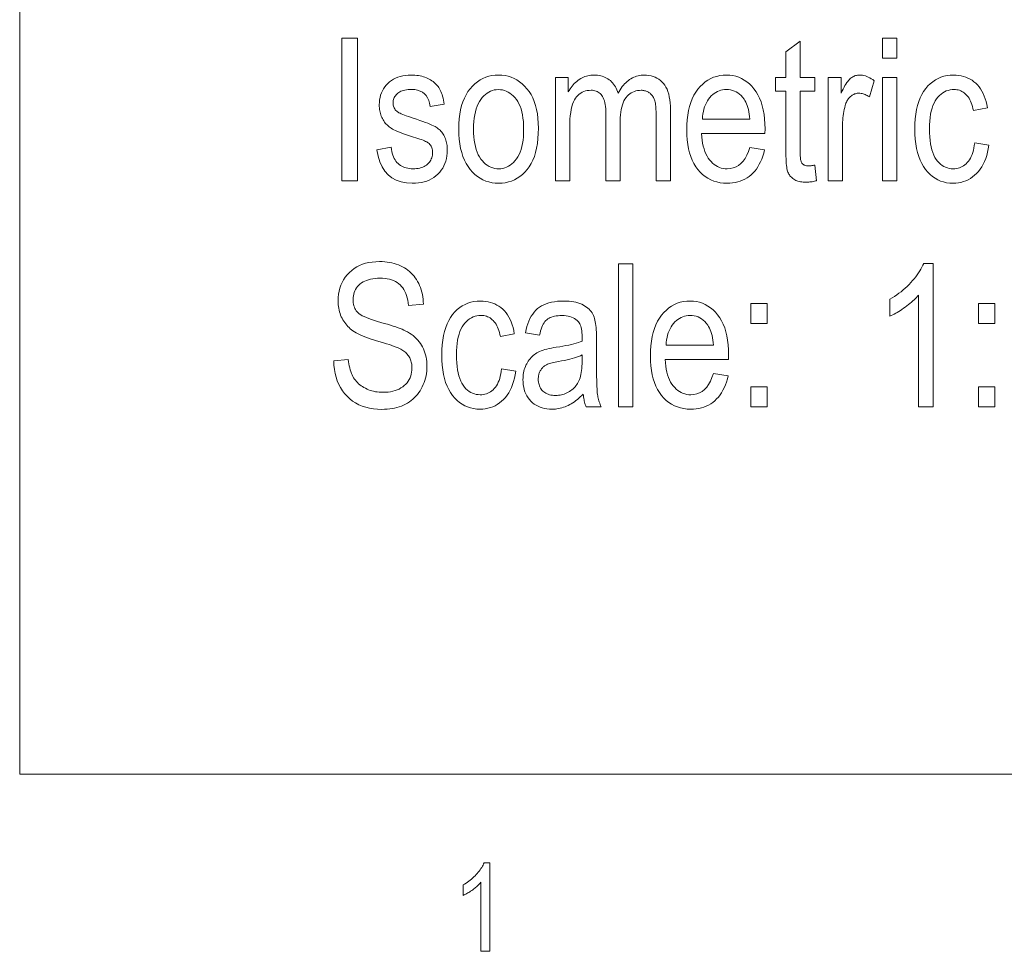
# Model space of a CAD drawing. Extents: x 5 to 415, y 5 to 296.
# Tile 1 of 58: x 10 to 31, y 6 to 26. Entities that reach past the tile are written whole.
import ezdxf

# ---------------------------------------------------------------- set-up
doc = ezdxf.new("R2010")
doc.units = 0

msp = doc.modelspace()

# ---------------------------------------------------------------- linework, layer by layer
at = {"color": 7, "lineweight": 13}
for p, q in [((10, 291), (10, 10)), ((10, 10), (410, 10))]:
    msp.add_line(p, q, dxfattribs=at)
for points in [[(16.763536, 22.463511), (16.763536, 25.463511), (17.088911, 25.463511), (17.088911, 22.463511)], [(28.116879, 25.039909), (28.116879, 25.463511), (28.417698, 25.463511), (28.417698, 25.039909)], [(26.690548, 22.792978), (26.731476, 22.467604), (26.706757, 22.461382), (26.682526, 22.455816), (26.658789, 22.450905), (26.635542, 22.446648), (26.612785, 22.443047), (26.590523, 22.4401), (26.568748, 22.437807), (26.547466, 22.436171), (26.526674, 22.435188), (26.506374, 22.43486), (26.475473, 22.435486), (26.445801, 22.437357), (26.417356, 22.440479), (26.390141, 22.444847), (26.364151, 22.450464), (26.33939, 22.457331), (26.315855, 22.465445), (26.293549, 22.474806), (26.272472, 22.485416), (26.252623, 22.497276), (26.23399, 22.51022), (26.216564, 22.524084), (26.200348, 22.538868), (26.185337, 22.554575), (26.171535, 22.571201), (26.158939, 22.588749), (26.147551, 22.607218), (26.137371, 22.626608), (26.128395, 22.646917), (26.12063, 22.668148), (26.113827, 22.69199), (26.107738, 22.720127), (26.102367, 22.752562), (26.09771, 22.789295), (26.093773, 22.830324), (26.090549, 22.875652), (26.088043, 22.925278), (26.08625, 22.979198), (26.085176, 23.037418), (26.08482, 23.099936), (26.08482, 24.350277), (25.86381, 24.350277), (25.86381, 24.63677), (26.08482, 24.63677), (26.08482, 25.174971), (26.385637, 25.395979), (26.385637, 24.63677), (26.690548, 24.63677), (26.690548, 24.350277), (26.385637, 24.350277), (26.385637, 23.079472), (26.385902, 23.045523), (26.386702, 23.014071), (26.388031, 22.985113), (26.389893, 22.958654), (26.392288, 22.93469), (26.395214, 22.913223), (26.398674, 22.894255), (26.402664, 22.877781), (26.407185, 22.863804), (26.412239, 22.852324), (26.420692, 22.838326), (26.430494, 22.825802), (26.441647, 22.814753), (26.454151, 22.805176), (26.468004, 22.797071), (26.48321, 22.790442), (26.499763, 22.785284), (26.51767, 22.781601), (26.536926, 22.77939), (26.557533, 22.778654), (26.568073, 22.778797), (26.579226, 22.779226), (26.590992, 22.779943), (26.603373, 22.780945), (26.616367, 22.782234), (26.629974, 22.783812), (26.644199, 22.785673), (26.659035, 22.787821), (26.674484, 22.790257)], [(17.498188, 23.112215), (17.796961, 23.169514), (17.803202, 23.124851), (17.811285, 23.082542), (17.821211, 23.042585), (17.832977, 23.004984), (17.846586, 22.969734), (17.862036, 22.93684), (17.879328, 22.906298), (17.898462, 22.878109), (17.919437, 22.852272), (17.942255, 22.828791), (17.96677, 22.8076), (17.992842, 22.788641), (18.020468, 22.771912), (18.049648, 22.757412), (18.080385, 22.745144), (18.112677, 22.735107), (18.146524, 22.727301), (18.181927, 22.721724), (18.218885, 22.718378), (18.257397, 22.717262), (18.295797, 22.718235), (18.332418, 22.721149), (18.367258, 22.726011), (18.400318, 22.732815), (18.431597, 22.741564), (18.461094, 22.752254), (18.488813, 22.764893), (18.514751, 22.779472), (18.538908, 22.795998), (18.561285, 22.814465), (18.581699, 22.834429), (18.599962, 22.855434), (18.616077, 22.877483), (18.630045, 22.900578), (18.641863, 22.924715), (18.651531, 22.949896), (18.659052, 22.97612), (18.664423, 23.003387), (18.667646, 23.0317), (18.66872, 23.061054), (18.667801, 23.086266), (18.665037, 23.110332), (18.660433, 23.133251), (18.653988, 23.155025), (18.645699, 23.175652), (18.635571, 23.195133), (18.623598, 23.21347), (18.609785, 23.230659), (18.59413, 23.246702), (18.576633, 23.2616), (18.562145, 23.271669), (18.544056, 23.282228), (18.522364, 23.293278), (18.49707, 23.304821), (18.468176, 23.316853), (18.435678, 23.329376), (18.39958, 23.342392), (18.35988, 23.355898), (18.31658, 23.369896), (18.269676, 23.384384), (18.201612, 23.405748), (18.138216, 23.426456), (18.079485, 23.446512), (18.025419, 23.465912), (17.976019, 23.484657), (17.931286, 23.502747), (17.891218, 23.520182), (17.855816, 23.536963), (17.825079, 23.553087), (17.799007, 23.568558), (17.775801, 23.584213), (17.75366, 23.600891), (17.732582, 23.618593), (17.712568, 23.637318), (17.693619, 23.657064), (17.675734, 23.677835), (17.658913, 23.699629), (17.643154, 23.722446), (17.628462, 23.746286), (17.614832, 23.771151), (17.60239, 23.796873), (17.591259, 23.823292), (17.581436, 23.850407), (17.572924, 23.878218), (17.56572, 23.906723), (17.559826, 23.935925), (17.555243, 23.965822), (17.551968, 23.996416), (17.550003, 24.027706), (17.549349, 24.05969), (17.551128, 24.114307), (17.556469, 24.16684), (17.565372, 24.217283), (17.577835, 24.265638), (17.593857, 24.311907), (17.613441, 24.356089), (17.636585, 24.398182), (17.663292, 24.43819), (17.693558, 24.476109), (17.727385, 24.511942), (17.764362, 24.544991), (17.804083, 24.57456), (17.846544, 24.600653), (17.89175, 24.623264), (17.939697, 24.642399), (17.990385, 24.658052), (18.043816, 24.670229), (18.099989, 24.678926), (18.158905, 24.684145), (18.220562, 24.685884), (18.259781, 24.685167), (18.298038, 24.68302), (18.335335, 24.679438), (18.371668, 24.674425), (18.40704, 24.667978), (18.44145, 24.660099), (18.474897, 24.650787), (18.507383, 24.640045), (18.538908, 24.627869), (18.569471, 24.614262), (18.598846, 24.599445), (18.626812, 24.583647), (18.653362, 24.566866), (18.678503, 24.549105), (18.70223, 24.530359), (18.724546, 24.510632), (18.745449, 24.489922), (18.764942, 24.468231), (18.783022, 24.445557), (18.79969, 24.4219), (18.815161, 24.396709), (18.829649, 24.369431), (18.843155, 24.340065), (18.855679, 24.308613), (18.86722, 24.275072), (18.877779, 24.239445), (18.887356, 24.201731), (18.895952, 24.161928), (18.903564, 24.120039), (18.910194, 24.076061), (18.615515, 24.026949), (18.60428, 24.094603), (18.586948, 24.155134), (18.563517, 24.208544), (18.533987, 24.254833), (18.49836, 24.294003), (18.456635, 24.326048), (18.40881, 24.350973), (18.354887, 24.368776), (18.294867, 24.379459), (18.228748, 24.383018), (18.19046, 24.382231), (18.154179, 24.379868), (18.119902, 24.375929), (18.087629, 24.370415), (18.057364, 24.363323), (18.029102, 24.354656), (18.002848, 24.344414), (17.978598, 24.332596), (17.956354, 24.319202), (17.936115, 24.304234), (17.917841, 24.288036), (17.901491, 24.27096), (17.887064, 24.253002), (17.874559, 24.234165), (17.863979, 24.214449), (17.855324, 24.193851), (17.848591, 24.172375), (17.843782, 24.150019), (17.840897, 24.126781), (17.839935, 24.102665), (17.840857, 24.079029), (17.843618, 24.056416), (17.848223, 24.034826), (17.85467, 24.014261), (17.862957, 23.994719), (17.873087, 23.976198), (17.885057, 23.958702), (17.89887, 23.942228), (17.914526, 23.926779), (17.932022, 23.912352), (17.945242, 23.903673), (17.962801, 23.894016), (17.984695, 23.883373), (18.010931, 23.87175), (18.041504, 23.859144), (18.076416, 23.845556), (18.115665, 23.830986), (18.159252, 23.815434), (18.20718, 23.798899), (18.259443, 23.781382), (18.331701, 23.757736), (18.39868, 23.735092), (18.460379, 23.713453), (18.516798, 23.692814), (18.567936, 23.67318), (18.613796, 23.654547), (18.654375, 23.636917), (18.689676, 23.620291), (18.719696, 23.604668), (18.744438, 23.590046), (18.766047, 23.575413), (18.786674, 23.559759), (18.80632, 23.543081), (18.824984, 23.525379), (18.842663, 23.506655), (18.859362, 23.486908), (18.875078, 23.466137), (18.889812, 23.444344), (18.903564, 23.421526), (18.916334, 23.397686), (18.927998, 23.372873), (18.938435, 23.347139), (18.947643, 23.320486), (18.955624, 23.29291), (18.962378, 23.264414), (18.967903, 23.234997), (18.9722, 23.20466), (18.975269, 23.173401), (18.977112, 23.141222), (18.977726, 23.108122), (18.97575, 23.047098), (18.969826, 22.988449), (18.959951, 22.932173), (18.946129, 22.878271), (18.928356, 22.826744), (18.906633, 22.77759), (18.880962, 22.73081), (18.851341, 22.686403), (18.81777, 22.644369), (18.780249, 22.604712), (18.739311, 22.568163), (18.695488, 22.535461), (18.648779, 22.506607), (18.599184, 22.4816), (18.546705, 22.460442), (18.491341, 22.443129), (18.43309, 22.429663), (18.371954, 22.420046), (18.307934, 22.414274), (18.241026, 22.412352), (18.118305, 22.41935), (18.006348, 22.440346), (17.905153, 22.475338), (17.814724, 22.524328), (17.735058, 22.587317), (17.666157, 22.664301), (17.608019, 22.755283), (17.560644, 22.860264), (17.524035, 22.97924)], [(19.219198, 23.55014), (19.221561, 23.659929), (19.228653, 23.764193), (19.240471, 23.86293), (19.257015, 23.956144), (19.278288, 24.043831), (19.304287, 24.125994), (19.335014, 24.202631), (19.370468, 24.273743), (19.410648, 24.339329), (19.455555, 24.399391), (19.504086, 24.453825), (19.555134, 24.502527), (19.608696, 24.545502), (19.664778, 24.582747), (19.723377, 24.614262), (19.784492, 24.640045), (19.848124, 24.660099), (19.914274, 24.674425), (19.982941, 24.68302), (20.054123, 24.685884), (20.12417, 24.68302), (20.191887, 24.674425), (20.257267, 24.660099), (20.320316, 24.640045), (20.381033, 24.614262), (20.439417, 24.582747), (20.495466, 24.545502), (20.549185, 24.502529), (20.600569, 24.453825), (20.64962, 24.399391), (20.695112, 24.339554), (20.735815, 24.274643), (20.771729, 24.204657), (20.802855, 24.129595), (20.829191, 24.049459), (20.85074, 23.964247), (20.8675, 23.87396), (20.879471, 23.778599), (20.886654, 23.678162), (20.889048, 23.572651), (20.886696, 23.458586), (20.879635, 23.350496), (20.867868, 23.248381), (20.851395, 23.152243), (20.830215, 23.062078), (20.804329, 22.97789), (20.773735, 22.899677), (20.738434, 22.82744), (20.698427, 22.761177), (20.653713, 22.700891), (20.605358, 22.646458), (20.554424, 22.597754), (20.50091, 22.554779), (20.444818, 22.517534), (20.386148, 22.486021), (20.324902, 22.460236), (20.261074, 22.440182), (20.19467, 22.425858), (20.125685, 22.417263), (20.054123, 22.414398), (19.983696, 22.417273), (19.915665, 22.425898), (19.850027, 22.440273), (19.786783, 22.4604), (19.725935, 22.486277), (19.66748, 22.517904), (19.61142, 22.555281), (19.557753, 22.598408), (19.506479, 22.647285), (19.457602, 22.701914), (19.412306, 22.76215), (19.371777, 22.827848), (19.336016, 22.899012), (19.305023, 22.975639), (19.278799, 23.05773), (19.257343, 23.145285), (19.240654, 23.238302), (19.228735, 23.336784), (19.221582, 23.440731)], [(21.247166, 22.463511), (21.247166, 24.63677), (21.517288, 24.63677), (21.517288, 24.33186), (21.535809, 24.365051), (21.555351, 24.396688), (21.575916, 24.426771), (21.597507, 24.455297), (21.620119, 24.482269), (21.643755, 24.507685), (21.668415, 24.531546), (21.694096, 24.553852), (21.720802, 24.574602), (21.748529, 24.593798), (21.777035, 24.611294), (21.806074, 24.626947), (21.835644, 24.640762), (21.865746, 24.652733), (21.896381, 24.662863), (21.927547, 24.67115), (21.959246, 24.677597), (21.991476, 24.682201), (22.024239, 24.684963), (22.057533, 24.685884), (22.094604, 24.684912), (22.130508, 24.681995), (22.165245, 24.677135), (22.198816, 24.670332), (22.23122, 24.661583), (22.262459, 24.65089), (22.29253, 24.638254), (22.321436, 24.623674), (22.349174, 24.607149), (22.375748, 24.58868), (22.40099, 24.56835), (22.424736, 24.546238), (22.446991, 24.522346), (22.467752, 24.496675), (22.487019, 24.469223), (22.504791, 24.439991), (22.52107, 24.408978), (22.535856, 24.376184), (22.549147, 24.34161), (22.560944, 24.305256), (22.582544, 24.342367), (22.604778, 24.377577), (22.627647, 24.410881), (22.65115, 24.442284), (22.675285, 24.471781), (22.700058, 24.499376), (22.725464, 24.525068), (22.751503, 24.548859), (22.778179, 24.570744), (22.805487, 24.590727), (22.83341, 24.608807), (22.861927, 24.624985), (22.891037, 24.639257), (22.92074, 24.651628), (22.951036, 24.662094), (22.981926, 24.67066), (23.013411, 24.67732), (23.045486, 24.682077), (23.078157, 24.684933), (23.111422, 24.685884), (23.161497, 24.684145), (23.209404, 24.678926), (23.255138, 24.670229), (23.298706, 24.658054), (23.340105, 24.642399), (23.379333, 24.623264), (23.416395, 24.600653), (23.451286, 24.57456), (23.484007, 24.544991), (23.514561, 24.511942), (23.542555, 24.475065), (23.567602, 24.434015), (23.589703, 24.38879), (23.608856, 24.33939), (23.625065, 24.285816), (23.638325, 24.228067), (23.64864, 24.166143), (23.656006, 24.100044), (23.660425, 24.029772), (23.6619, 23.955324), (23.6619, 22.463511), (23.36108, 22.463511), (23.36108, 23.832542), (23.360743, 23.877838), (23.35973, 23.920414), (23.358042, 23.960266), (23.355679, 23.997398), (23.35264, 24.031809), (23.348927, 24.063498), (23.344536, 24.092463), (23.33947, 24.118708), (23.333731, 24.142231), (23.327316, 24.163033), (23.320143, 24.182034), (23.312132, 24.200155), (23.30328, 24.217396), (23.293591, 24.233757), (23.283062, 24.249237), (23.271694, 24.263838), (23.259487, 24.277559), (23.246443, 24.2904), (23.232557, 24.302361), (23.217834, 24.313442), (23.202507, 24.323551), (23.18681, 24.332596), (23.170746, 24.340576), (23.154314, 24.347494), (23.137512, 24.353346), (23.120344, 24.358135), (23.102806, 24.36186), (23.0849, 24.364519), (23.066628, 24.366116), (23.047985, 24.366648), (23.009819, 24.365103), (22.973085, 24.360468), (22.937786, 24.352743), (22.903919, 24.341928), (22.871483, 24.328022), (22.840481, 24.311028), (22.810909, 24.290941), (22.782772, 24.267767), (22.756067, 24.241501), (22.730795, 24.212147), (22.707466, 24.179476), (22.686592, 24.143265), (22.668175, 24.103514), (22.652214, 24.060223), (22.638706, 24.013391), (22.627657, 23.96302), (22.619061, 23.909107), (22.612923, 23.851654), (22.60924, 23.790663), (22.608011, 23.72613), (22.608011, 22.463511), (22.305145, 22.463511), (22.305145, 23.875515), (22.304317, 23.927944), (22.30183, 23.97718), (22.297688, 24.023224), (22.291885, 24.066074), (22.284428, 24.105734), (22.275311, 24.1422), (22.264536, 24.175474), (22.252104, 24.205557), (22.238014, 24.232447), (22.222267, 24.256144), (22.205067, 24.27714), (22.186619, 24.295925), (22.166924, 24.3125), (22.145979, 24.326866), (22.123785, 24.339022), (22.100344, 24.348967), (22.075655, 24.356703), (22.049717, 24.362228), (22.02253, 24.365543), (21.994095, 24.366648), (21.953629, 24.364981), (21.914902, 24.359978), (21.877913, 24.351639), (21.842663, 24.339964), (21.809155, 24.324953), (21.777384, 24.306608), (21.747353, 24.284925), (21.719063, 24.259909), (21.692511, 24.231556), (21.667698, 24.199867), (21.644951, 24.163759), (21.624599, 24.122147), (21.606644, 24.075027), (21.591082, 24.022406), (21.577911, 23.964277), (21.567139, 23.900646), (21.558758, 23.831509), (21.552773, 23.756866), (21.549181, 23.67672), (21.547985, 23.591068), (21.547985, 22.463511)], [(25.325611, 23.163374), (25.636662, 23.116306), (25.61985, 23.048439), (25.600521, 22.983988), (25.578676, 22.922955), (25.554314, 22.865339), (25.527435, 22.81114), (25.498039, 22.760359), (25.466125, 22.712996), (25.431694, 22.66905), (25.394749, 22.628521), (25.355282, 22.59141), (25.313587, 22.557777), (25.269947, 22.527685), (25.224365, 22.501133), (25.176838, 22.478121), (25.127365, 22.458651), (25.075951, 22.442719), (25.022591, 22.430328), (24.967289, 22.421478), (24.91004, 22.416168), (24.850849, 22.414398), (24.776575, 22.417273), (24.705187, 22.425898), (24.636684, 22.440273), (24.571068, 22.4604), (24.508335, 22.486277), (24.448488, 22.517904), (24.391527, 22.555281), (24.337452, 22.598408), (24.286263, 22.647285), (24.237957, 22.701914), (24.193438, 22.761965), (24.153605, 22.827112), (24.118458, 22.897354), (24.087997, 22.972692), (24.062223, 23.053125), (24.041136, 23.138653), (24.024734, 23.229279), (24.013018, 23.324997), (24.005989, 23.425812), (24.003645, 23.531723), (24.006008, 23.641603), (24.0131, 23.746143), (24.024918, 23.845343), (24.041462, 23.939199), (24.062735, 24.027716), (24.088734, 24.110891), (24.119461, 24.188725), (24.154915, 24.261219), (24.195095, 24.328371), (24.240004, 24.390182), (24.288532, 24.446365), (24.339581, 24.496635), (24.393145, 24.540989), (24.449226, 24.579432), (24.507824, 24.611958), (24.568939, 24.638573), (24.632572, 24.659271), (24.698719, 24.674057), (24.767387, 24.682926), (24.83857, 24.685884), (24.906591, 24.682978), (24.972321, 24.674261), (25.035759, 24.659731), (25.096907, 24.639391), (25.15576, 24.613237), (25.212322, 24.581272), (25.266594, 24.543497), (25.318569, 24.499908), (25.368256, 24.450508), (25.415651, 24.395298), (25.459587, 24.334581), (25.498898, 24.268667), (25.533585, 24.197556), (25.563644, 24.121246), (25.589081, 24.039738), (25.609894, 23.953033), (25.62608, 23.86113), (25.637642, 23.764029), (25.644581, 23.66173), (25.646893, 23.554234), (25.644846, 23.456007), (24.314695, 23.456007), (24.31971, 23.384548), (24.327383, 23.316689), (24.337719, 23.252432), (24.350712, 23.191778), (24.366367, 23.134726), (24.384682, 23.081274), (24.405659, 23.031424), (24.429295, 22.985174), (24.455589, 22.942528), (24.484547, 22.903482), (24.515488, 22.868101), (24.547737, 22.836443), (24.581299, 22.80851), (24.616169, 22.784302), (24.652349, 22.763817), (24.689838, 22.747057), (24.728638, 22.734022), (24.768747, 22.72471), (24.810167, 22.719124), (24.852894, 22.717262), (24.918768, 22.721724), (24.980507, 22.735107), (25.038113, 22.757412), (25.091587, 22.788641), (25.140923, 22.828791), (25.186129, 22.877863), (25.2272, 22.935858), (25.264137, 23.002773), (25.29694, 23.078613)], [(26.97295, 22.463511), (26.97295, 24.63677), (27.245119, 24.63677), (27.245119, 24.307302), (27.26582, 24.351597), (27.286169, 24.392801), (27.306171, 24.430916), (27.325829, 24.465939), (27.345135, 24.497873), (27.364096, 24.526716), (27.382708, 24.552469), (27.40097, 24.575134), (27.418888, 24.594707), (27.436455, 24.611191), (27.454065, 24.625383), (27.472103, 24.638081), (27.490572, 24.649284), (27.509472, 24.658995), (27.528799, 24.667212), (27.548557, 24.673933), (27.568745, 24.679161), (27.589363, 24.682896), (27.610409, 24.685137), (27.631886, 24.685884), (27.662233, 24.684696), (27.692703, 24.681137), (27.723297, 24.675201), (27.754013, 24.666893), (27.784853, 24.656212), (27.815815, 24.643156), (27.846899, 24.627726), (27.878105, 24.609922), (27.909435, 24.589745), (27.940889, 24.567194), (27.83857, 24.225449), (27.81612, 24.240612), (27.793797, 24.254179), (27.771591, 24.26615), (27.749512, 24.276525), (27.727554, 24.285305), (27.705719, 24.292488), (27.684008, 24.298075), (27.662418, 24.302065), (27.640951, 24.304459), (27.619606, 24.305256), (27.600536, 24.304581), (27.581791, 24.302555), (27.563374, 24.299179), (27.545284, 24.294453), (27.527519, 24.288374), (27.510086, 24.280945), (27.492977, 24.272167), (27.476196, 24.262037), (27.459743, 24.250557), (27.443619, 24.237726), (27.428127, 24.223688), (27.413578, 24.208586), (27.399967, 24.192419), (27.387302, 24.175188), (27.375576, 24.156895), (27.364792, 24.137535), (27.354948, 24.117111), (27.346046, 24.095625), (27.338085, 24.073074), (27.331066, 24.049459), (27.320181, 24.007036), (27.31044, 23.964083), (27.301846, 23.920597), (27.294395, 23.876579), (27.288094, 23.832029), (27.282936, 23.786949), (27.278925, 23.741335), (27.27606, 23.695189), (27.274342, 23.64851), (27.273769, 23.601301), (27.273769, 22.463511)], [(28.116879, 22.463511), (28.116879, 24.63677), (28.417698, 24.63677), (28.417698, 22.463511)], [(30.048666, 23.259554), (30.34539, 23.212488), (30.333614, 23.136566), (30.318748, 23.064329), (30.300791, 22.995775), (30.279743, 22.930904), (30.255608, 22.869719), (30.228378, 22.812214), (30.198063, 22.758394), (30.164654, 22.708258), (30.128159, 22.661806), (30.08857, 22.619036), (30.046608, 22.580154), (30.002991, 22.545366), (29.957714, 22.514669), (29.910782, 22.488068), (29.86219, 22.465557), (29.811939, 22.44714), (29.760033, 22.432816), (29.70647, 22.422583), (29.651247, 22.416443), (29.594368, 22.414398), (29.52562, 22.417273), (29.459347, 22.425898), (29.395552, 22.440273), (29.334232, 22.4604), (29.275387, 22.486277), (29.219021, 22.517904), (29.165129, 22.555281), (29.113714, 22.598408), (29.064774, 22.647285), (29.018311, 22.701914), (28.975346, 22.762171), (28.936905, 22.82793), (28.902988, 22.899197), (28.87359, 22.975965), (28.848717, 23.058241), (28.828365, 23.146021), (28.812536, 23.239305), (28.801231, 23.338095), (28.794447, 23.442389), (28.792187, 23.552187), (28.794468, 23.662722), (28.801311, 23.76759), (28.812721, 23.866789), (28.828693, 23.960318), (28.849228, 24.04818), (28.874329, 24.130373), (28.90399, 24.206898), (28.938215, 24.277754), (28.977005, 24.342941), (29.020357, 24.40246), (29.067291, 24.45631), (29.116825, 24.504492), (29.168955, 24.547007), (29.223686, 24.583851), (29.281015, 24.615028), (29.340944, 24.640537), (29.403471, 24.660376), (29.468597, 24.674547), (29.536324, 24.68305), (29.606647, 24.685884), (29.66103, 24.684166), (29.713673, 24.679008), (29.764576, 24.670414), (29.81374, 24.658381), (29.861166, 24.64291), (29.906853, 24.624001), (29.950798, 24.601654), (29.993004, 24.575871), (30.033472, 24.546648), (30.072199, 24.513988), (30.108696, 24.47789), (30.142471, 24.438353), (30.173527, 24.39538), (30.201859, 24.348967), (30.227468, 24.299118), (30.250359, 24.245831), (30.270525, 24.189104), (30.28797, 24.128941), (30.302692, 24.065338), (30.314695, 23.998299), (30.022062, 23.943047), (30.012833, 23.986134), (30.002335, 24.026989), (29.990568, 24.065615), (29.977535, 24.102011), (29.96323, 24.136173), (29.947657, 24.168108), (29.930815, 24.197811), (29.912704, 24.225285), (29.893324, 24.250526), (29.872677, 24.273539), (29.850964, 24.29434), (29.828392, 24.31295), (29.804962, 24.329372), (29.78067, 24.343605), (29.75552, 24.355648), (29.729511, 24.365501), (29.702642, 24.373165), (29.674913, 24.378639), (29.646326, 24.381924), (29.616879, 24.383018), (29.573036, 24.381044), (29.530725, 24.37512), (29.489952, 24.365246), (29.450712, 24.351423), (29.413008, 24.333651), (29.376839, 24.311928), (29.342201, 24.286257), (29.309101, 24.256634), (29.277536, 24.223064), (29.247505, 24.185543), (29.219707, 24.143724), (29.194832, 24.097261), (29.172886, 24.046154), (29.153864, 23.9904), (29.137768, 23.93), (29.124599, 23.864956), (29.114357, 23.795267), (29.107042, 23.720932), (29.102654, 23.641953), (29.101189, 23.558327), (29.102592, 23.47197), (29.106796, 23.390522), (29.113806, 23.313988), (29.123619, 23.242365), (29.136234, 23.175652), (29.151653, 23.113852), (29.169876, 23.056963), (29.190903, 23.004984), (29.214733, 22.957916), (29.241367, 22.915762), (29.270191, 22.878046), (29.300591, 22.844301), (29.332565, 22.814528), (29.366116, 22.788721), (29.401241, 22.766888), (29.437943, 22.749022), (29.476221, 22.735126), (29.516075, 22.725203), (29.557503, 22.719248), (29.600508, 22.717262), (29.634386, 22.718582), (29.667261, 22.722542), (29.699133, 22.729141), (29.730003, 22.73838), (29.759869, 22.750259), (29.788734, 22.76478), (29.816595, 22.781939), (29.843454, 22.801737), (29.86931, 22.824175), (29.894165, 22.849255), (29.917625, 22.877115), (29.939308, 22.907904), (29.959209, 22.941618), (29.977329, 22.978258), (29.99367, 23.017824), (30.008228, 23.060318), (30.021008, 23.105738), (30.032009, 23.154083), (30.041227, 23.205355)], [(19.528202, 23.55014), (19.529737, 23.467989), (19.534342, 23.390154), (19.542015, 23.316639), (19.552759, 23.24744), (19.566572, 23.182558), (19.583454, 23.121996), (19.603407, 23.065752), (19.626429, 23.013824), (19.652519, 22.966215), (19.681681, 22.922924), (19.713114, 22.883848), (19.746019, 22.848886), (19.780399, 22.818037), (19.816252, 22.7913), (19.853577, 22.768677), (19.892376, 22.750168), (19.93265, 22.735771), (19.974396, 22.725489), (20.017616, 22.719318), (20.062309, 22.717262), (20.104271, 22.719339), (20.145023, 22.725571), (20.18457, 22.735956), (20.222908, 22.750496), (20.26004, 22.76919), (20.295965, 22.792038), (20.330683, 22.819038), (20.364191, 22.850195), (20.396494, 22.885506), (20.427589, 22.924971), (20.456554, 22.968609), (20.482471, 23.016443), (20.505341, 23.068474), (20.52516, 23.124697), (20.541931, 23.185118), (20.555651, 23.249731), (20.566322, 23.318541), (20.573946, 23.391546), (20.57852, 23.468746), (20.580044, 23.55014), (20.57851, 23.631905), (20.573906, 23.709391), (20.566231, 23.7826), (20.555489, 23.851532), (20.541676, 23.916187), (20.524792, 23.976566), (20.504839, 24.032667), (20.481817, 24.084492), (20.455727, 24.13204), (20.426565, 24.175312), (20.395132, 24.214386), (20.362226, 24.24935), (20.327848, 24.280199), (20.291996, 24.306934), (20.254669, 24.329557), (20.21587, 24.348066), (20.175596, 24.362463), (20.13385, 24.372746), (20.090631, 24.378916), (20.045938, 24.380974), (20.003597, 24.378906), (19.962526, 24.372705), (19.922726, 24.362371), (19.884192, 24.347904), (19.846928, 24.329302), (19.81093, 24.306566), (19.776203, 24.279697), (19.742744, 24.248695), (19.710556, 24.213558), (19.679634, 24.174288), (19.650864, 24.130844), (19.625118, 24.083183), (19.602404, 24.031307), (19.582718, 23.975216), (19.566061, 23.914909), (19.552431, 23.850386), (19.541832, 23.781649), (19.53426, 23.708694), (19.529716, 23.631525)], [(24.333115, 23.758873), (25.327656, 23.758873), (25.322765, 23.813919), (25.316278, 23.866102), (25.308197, 23.915421), (25.298515, 23.961874), (25.287239, 24.005461), (25.274368, 24.046185), (25.259901, 24.084042), (25.243835, 24.119036), (25.226177, 24.151163), (25.206921, 24.180428), (25.177063, 24.21892), (25.145611, 24.253361), (25.11256, 24.283749), (25.077915, 24.310085), (25.041676, 24.332371), (25.003836, 24.350605), (24.964403, 24.364786), (24.923372, 24.374916), (24.880745, 24.380993), (24.836525, 24.383018), (24.7966, 24.38133), (24.757862, 24.376266), (24.72031, 24.367825), (24.683945, 24.356007), (24.648769, 24.340813), (24.614779, 24.322243), (24.581974, 24.300295), (24.550358, 24.274971), (24.519928, 24.246269), (24.490685, 24.214193), (24.463326, 24.179251), (24.438543, 24.141954), (24.41634, 24.102306), (24.396715, 24.060305), (24.379669, 24.015949), (24.3652, 23.96924), (24.353312, 23.920177), (24.344, 23.868763), (24.337269, 23.814995)], [(16.59164, 18.681793), (16.898598, 18.714535), (16.904133, 18.666107), (16.910917, 18.619869), (16.918949, 18.575821), (16.92823, 18.533962), (16.938759, 18.494293), (16.950535, 18.456812), (16.96356, 18.421522), (16.977835, 18.388422), (16.993357, 18.357512), (17.010126, 18.328791), (17.028267, 18.301706), (17.047903, 18.275707), (17.069031, 18.250793), (17.091654, 18.226963), (17.11577, 18.204218), (17.14138, 18.182556), (17.168486, 18.16198), (17.197084, 18.142488), (17.227177, 18.124081), (17.258762, 18.106758), (17.291504, 18.090816), (17.325066, 18.076553), (17.359444, 18.063969), (17.394642, 18.053061), (17.430658, 18.043833), (17.467493, 18.036282), (17.505146, 18.030407), (17.543619, 18.026213), (17.582909, 18.023695), (17.623018, 18.022856), (17.679836, 18.024279), (17.734055, 18.028545), (17.785675, 18.035656), (17.834696, 18.045612), (17.881119, 18.058413), (17.924942, 18.074057), (17.966166, 18.092546), (18.004791, 18.11388), (18.040819, 18.138058), (18.074245, 18.165081), (18.104769, 18.194374), (18.132076, 18.225367), (18.156174, 18.258057), (18.177057, 18.292446), (18.194727, 18.328535), (18.209185, 18.366322), (18.22043, 18.405807), (18.228462, 18.446991), (18.23328, 18.489872), (18.234888, 18.534452), (18.234304, 18.560719), (18.232555, 18.586308), (18.229639, 18.611223), (18.225555, 18.635462), (18.220306, 18.659027), (18.213892, 18.681915), (18.20631, 18.704128), (18.197561, 18.725666), (18.187647, 18.746529), (18.176565, 18.766718), (18.164307, 18.786209), (18.150864, 18.804985), (18.13623, 18.823044), (18.120413, 18.840387), (18.103407, 18.857014), (18.085215, 18.872925), (18.065836, 18.888119), (18.045269, 18.902597), (18.023516, 18.916359), (18.000576, 18.929405), (17.974312, 18.942604), (17.942581, 18.956827), (17.905388, 18.972073), (17.862732, 18.98834), (17.814611, 19.005632), (17.761026, 19.023949), (17.701979, 19.043285), (17.637466, 19.063648), (17.56749, 19.085032), (17.49205, 19.107441), (17.424479, 19.127924), (17.360918, 19.148449), (17.301367, 19.169016), (17.245829, 19.189623), (17.194302, 19.210272), (17.146784, 19.230961), (17.103277, 19.25169), (17.063782, 19.272461), (17.028297, 19.293272), (16.996824, 19.314125), (16.968012, 19.335562), (16.940508, 19.358122), (16.914314, 19.381809), (16.889431, 19.406622), (16.865856, 19.43256), (16.843592, 19.459623), (16.822636, 19.487812), (16.802992, 19.517126), (16.784655, 19.547565), (16.76763, 19.579132), (16.752077, 19.611679), (16.738161, 19.645067), (16.725883, 19.679293), (16.715242, 19.714357), (16.706238, 19.750261), (16.698872, 19.787004), (16.693142, 19.824585), (16.689049, 19.863007), (16.686592, 19.902266), (16.685774, 19.942366), (16.688128, 20.013885), (16.695187, 20.082747), (16.706955, 20.148949), (16.723427, 20.212488), (16.744608, 20.273369), (16.770494, 20.331587), (16.801088, 20.387146), (16.836388, 20.440046), (16.876394, 20.490284), (16.921108, 20.537863), (16.969812, 20.581799), (17.021791, 20.621109), (17.077044, 20.655796), (17.135569, 20.685858), (17.197371, 20.711294), (17.262445, 20.732105), (17.330795, 20.748293), (17.402418, 20.759855), (17.477316, 20.766792), (17.555489, 20.769104), (17.609646, 20.768021), (17.662432, 20.764767), (17.713848, 20.759342), (17.763891, 20.751751), (17.812565, 20.741989), (17.859867, 20.730061), (17.905798, 20.71596), (17.950357, 20.699692), (17.993547, 20.681253), (18.035364, 20.660646), (18.075577, 20.638014), (18.113945, 20.613497), (18.150475, 20.587099), (18.18516, 20.558819), (18.218004, 20.528654), (18.249008, 20.496609), (18.278168, 20.462679), (18.305487, 20.426867), (18.330965, 20.389174), (18.354601, 20.349596), (18.376263, 20.308361), (18.395815, 20.265694), (18.413261, 20.221594), (18.428598, 20.176062), (18.441828, 20.129097), (18.45295, 20.0807), (18.461964, 20.030872), (18.468872, 19.979609), (18.473669, 19.926914), (18.47636, 19.872787), (18.163263, 19.844139), (18.157093, 19.901152), (18.148407, 19.955135), (18.137203, 20.00609), (18.123482, 20.054016), (18.107244, 20.098913), (18.08849, 20.140783), (18.067217, 20.179623), (18.043428, 20.215435), (18.01712, 20.248219), (17.988298, 20.277973), (17.956999, 20.3048), (17.923264, 20.328804), (17.887094, 20.349983), (17.84849, 20.36834), (17.807449, 20.383873), (17.763973, 20.39658), (17.718063, 20.406466), (17.669716, 20.413525), (17.618937, 20.417761), (17.56572, 20.419172), (17.511776, 20.417934), (17.460453, 20.414221), (17.411749, 20.40803), (17.365665, 20.399364), (17.322201, 20.388222), (17.281353, 20.374603), (17.243128, 20.358507), (17.20752, 20.339937), (17.174532, 20.31889), (17.144165, 20.295366), (17.116558, 20.269878), (17.091858, 20.242939), (17.070065, 20.214544), (17.051176, 20.184698), (17.035194, 20.153399), (17.022118, 20.120646), (17.011948, 20.086441), (17.004683, 20.050783), (17.000324, 20.013672), (16.998871, 19.975107), (16.999935, 19.939501), (17.003128, 19.905531), (17.008448, 19.873198), (17.015898, 19.842503), (17.025475, 19.813442), (17.03718, 19.786022), (17.051012, 19.760237), (17.066975, 19.73609), (17.085064, 19.713579), (17.105284, 19.692707), (17.129227, 19.67263), (17.158489, 19.652515), (17.193073, 19.632359), (17.232977, 19.61216), (17.278202, 19.591923), (17.328749, 19.571642), (17.384615, 19.551321), (17.445801, 19.53096), (17.512308, 19.510557), (17.584137, 19.490114), (17.654819, 19.470325), (17.721163, 19.451069), (17.783169, 19.432344), (17.840836, 19.414152), (17.894165, 19.396492), (17.943155, 19.379364), (17.987806, 19.362768), (18.02812, 19.346704), (18.064096, 19.331171), (18.095734, 19.316172), (18.139648, 19.292526), (18.181355, 19.267427), (18.22085, 19.240875), (18.258135, 19.21287), (18.293209, 19.183413), (18.326075, 19.152502), (18.35673, 19.120138), (18.385174, 19.086321), (18.411409, 19.051052), (18.435432, 19.01433), (18.457207, 18.976154), (18.476688, 18.936527), (18.493877, 18.895445), (18.508776, 18.852911), (18.521381, 18.808924), (18.531694, 18.763483), (18.539717, 18.716591), (18.545446, 18.668245), (18.548885, 18.618446), (18.55003, 18.567194), (18.548822, 18.516087), (18.5452, 18.465899), (18.539164, 18.416632), (18.530712, 18.368286), (18.519846, 18.320862), (18.506565, 18.274357), (18.49087, 18.228773), (18.472759, 18.184111), (18.452234, 18.140369), (18.429295, 18.097549), (18.404276, 18.056202), (18.37752, 18.01688), (18.349024, 17.979586), (18.318789, 17.944317), (18.286814, 17.911072), (18.253099, 17.879854), (18.217646, 17.850664), (18.180454, 17.823498), (18.141521, 17.798357), (18.100849, 17.775244), (18.058458, 17.754248), (18.014368, 17.735462), (17.96858, 17.718887), (17.921095, 17.704521), (17.87191, 17.692366), (17.821026, 17.682421), (17.768444, 17.674685), (17.714165, 17.669159), (17.658186, 17.665844), (17.600508, 17.66474), (17.511091, 17.66748), (17.425379, 17.675707), (17.34337, 17.689419), (17.265064, 17.708614), (17.190464, 17.733294), (17.119566, 17.763456), (17.052374, 17.799105), (16.988884, 17.840237), (16.9291, 17.886854), (16.873018, 17.938955), (16.821398, 17.995743), (16.774996, 18.056417), (16.733812, 18.120981), (16.697847, 18.189432), (16.667101, 18.261772), (16.641573, 18.337999), (16.621262, 18.418116), (16.606171, 18.502119), (16.596296, 18.590012)], [(22.571177, 17.717945), (22.571177, 20.717945), (22.871994, 20.717945), (22.871994, 17.717945)], [(29.17486, 17.717945), (28.871994, 17.717945), (28.871994, 20.065147), (28.850407, 20.040541), (28.827385, 20.015831), (28.802929, 19.991018), (28.777042, 19.966103), (28.749723, 19.941086), (28.720972, 19.915966), (28.690788, 19.890745), (28.659172, 19.865421), (28.626122, 19.839994), (28.59164, 19.814466), (28.556728, 19.789511), (28.52239, 19.765802), (28.488625, 19.743343), (28.455433, 19.722134), (28.422813, 19.702171), (28.390766, 19.683456), (28.359293, 19.665991), (28.328392, 19.649773), (28.298065, 19.634804), (28.268311, 19.621082), (28.268311, 19.977154), (28.317659, 20.006437), (28.365841, 20.036991), (28.412857, 20.068811), (28.458706, 20.101902), (28.503389, 20.136261), (28.546906, 20.171888), (28.589256, 20.208784), (28.63044, 20.246948), (28.670456, 20.286383), (28.709307, 20.327085), (28.746439, 20.36832), (28.7813, 20.409349), (28.813889, 20.450176), (28.844204, 20.490797), (28.87225, 20.531212), (28.898026, 20.571424), (28.921528, 20.611431), (28.942759, 20.651234), (28.96172, 20.69083), (28.978407, 20.730223), (29.17486, 20.730223)], [(20.117561, 18.513988), (20.414288, 18.466923), (20.40251, 18.391001), (20.387644, 18.318764), (20.369686, 18.25021), (20.348639, 18.185339), (20.324501, 18.124153), (20.297276, 18.066648), (20.266958, 18.012829), (20.233551, 17.962692), (20.197052, 17.916241), (20.157465, 17.87347), (20.115505, 17.834589), (20.071886, 17.799801), (20.026609, 17.769104), (19.979675, 17.742502), (19.931084, 17.719992), (19.880836, 17.701574), (19.82893, 17.68725), (19.775364, 17.677017), (19.720142, 17.670877), (19.663263, 17.668833), (19.594515, 17.671707), (19.528244, 17.680332), (19.464447, 17.694708), (19.403128, 17.714834), (19.344284, 17.740711), (19.287916, 17.772339), (19.234024, 17.809715), (19.18261, 17.852842), (19.133671, 17.90172), (19.087206, 17.956348), (19.044243, 18.016605), (19.005802, 18.082365), (18.971882, 18.153631), (18.942486, 18.2304), (18.917612, 18.312675), (18.897261, 18.400455), (18.881432, 18.49374), (18.870127, 18.592529), (18.863342, 18.696823), (18.86108, 18.806622), (18.863363, 18.917156), (18.870209, 19.022024), (18.881617, 19.121223), (18.897589, 19.214752), (18.918123, 19.302614), (18.943222, 19.384808), (18.972885, 19.461332), (19.007111, 19.532188), (19.0459, 19.597376), (19.089252, 19.656895), (19.136187, 19.710745), (19.185719, 19.758926), (19.23785, 19.801441), (19.292582, 19.838285), (19.349911, 19.869463), (19.40984, 19.89497), (19.472366, 19.91481), (19.537493, 19.928982), (19.605219, 19.937485), (19.675543, 19.940319), (19.729925, 19.938599), (19.782568, 19.933443), (19.833471, 19.924849), (19.882637, 19.912815), (19.930061, 19.897345), (19.975746, 19.878437), (20.019693, 19.856091), (20.061899, 19.830305), (20.102367, 19.801083), (20.141094, 19.768423), (20.177591, 19.732325), (20.211367, 19.692787), (20.24242, 19.649815), (20.270754, 19.603401), (20.296364, 19.553553), (20.319252, 19.500265), (20.33942, 19.443539), (20.356865, 19.383375), (20.37159, 19.319773), (20.383591, 19.252733), (20.090958, 19.197481), (20.08173, 19.240568), (20.071232, 19.281424), (20.059464, 19.320049), (20.046429, 19.356445), (20.032124, 19.390608), (20.016552, 19.422543), (19.99971, 19.452246), (19.9816, 19.479719), (19.962219, 19.504961), (19.941572, 19.527973), (19.919859, 19.548775), (19.897289, 19.567387), (19.873857, 19.583807), (19.849567, 19.59804), (19.824417, 19.610083), (19.798407, 19.619938), (19.771538, 19.6276), (19.743809, 19.633074), (19.715221, 19.636358), (19.685774, 19.637453), (19.64193, 19.635479), (19.599621, 19.629555), (19.558847, 19.61968), (19.519608, 19.605858), (19.481903, 19.588085), (19.445732, 19.566362), (19.411098, 19.540691), (19.377998, 19.51107), (19.346432, 19.477499), (19.316402, 19.439978), (19.288601, 19.398159), (19.263727, 19.351696), (19.241779, 19.300589), (19.222759, 19.244835), (19.206665, 19.184435), (19.193497, 19.11939), (19.183254, 19.049702), (19.175938, 18.975367), (19.171549, 18.896387), (19.170086, 18.812761), (19.171486, 18.726404), (19.175692, 18.644957), (19.182701, 18.568422), (19.192513, 18.496799), (19.20513, 18.430086), (19.220549, 18.368286), (19.238771, 18.311398), (19.259798, 18.259418), (19.283628, 18.212351), (19.310263, 18.170197), (19.339087, 18.132481), (19.369484, 18.098736), (19.401459, 18.068962), (19.435009, 18.043156), (19.470137, 18.021322), (19.506838, 18.003456), (19.545116, 17.989561), (19.584969, 17.979637), (19.626398, 17.973682), (19.669403, 17.971697), (19.703281, 17.973017), (19.736156, 17.976976), (19.768028, 17.983576), (19.798899, 17.992815), (19.828766, 18.004694), (19.85763, 18.019215), (19.88549, 18.036373), (19.91235, 18.056171), (19.938206, 18.078609), (19.963058, 18.103689), (19.986521, 18.13155), (20.008202, 18.162338), (20.028103, 18.196053), (20.046225, 18.232693), (20.062565, 18.272259), (20.077126, 18.314753), (20.089905, 18.360172), (20.100903, 18.408518), (20.110123, 18.459789)], [(21.830385, 17.986021), (21.799976, 17.955284), (21.769321, 17.926104), (21.73842, 17.898478), (21.707275, 17.872406), (21.675884, 17.847891), (21.644245, 17.82493), (21.612364, 17.803524), (21.580235, 17.783674), (21.547861, 17.765381), (21.515242, 17.74864), (21.482376, 17.733477), (21.449266, 17.71991), (21.415911, 17.707939), (21.382309, 17.697563), (21.348461, 17.688784), (21.314369, 17.681601), (21.280031, 17.676014), (21.245447, 17.672024), (21.210617, 17.66963), (21.175541, 17.668833), (21.121006, 17.670509), (21.068722, 17.675545), (21.018686, 17.683933), (20.970903, 17.695681), (20.925371, 17.710783), (20.882092, 17.72924), (20.841061, 17.751055), (20.802282, 17.776226), (20.765755, 17.804752), (20.731476, 17.836636), (20.699984, 17.871363), (20.671804, 17.908422), (20.64694, 17.947815), (20.625393, 17.989542), (20.607159, 18.0336), (20.592239, 18.079992), (20.580637, 18.128716), (20.57235, 18.179773), (20.567377, 18.233164), (20.56572, 18.288887), (20.566498, 18.326111), (20.56883, 18.362474), (20.572718, 18.39798), (20.578161, 18.432625), (20.585159, 18.46641), (20.593714, 18.499336), (20.603823, 18.531403), (20.615488, 18.562611), (20.628708, 18.592958), (20.643482, 18.622448), (20.659607, 18.650871), (20.67688, 18.678026), (20.695297, 18.703915), (20.714859, 18.728531), (20.735569, 18.751881), (20.757423, 18.773962), (20.780426, 18.794773), (20.804573, 18.814316), (20.829866, 18.83259), (20.856306, 18.849596), (20.88471, 18.865538), (20.915897, 18.880619), (20.949867, 18.89484), (20.98662, 18.908205), (21.026155, 18.920708), (21.068476, 18.932352), (21.113577, 18.943136), (21.161463, 18.95306), (21.212132, 18.962126), (21.265583, 18.970333), (21.337288, 18.981178), (21.405066, 18.992434), (21.468912, 19.004097), (21.52883, 19.016172), (21.58482, 19.028654), (21.636879, 19.041546), (21.685009, 19.054848), (21.729212, 19.06856), (21.769485, 19.08268), (21.805828, 19.097208), (21.807875, 19.191341), (21.807076, 19.234623), (21.804682, 19.275244), (21.800692, 19.313204), (21.795105, 19.348505), (21.787922, 19.381144), (21.779144, 19.411123), (21.768768, 19.438442), (21.756798, 19.463102), (21.743229, 19.4851), (21.728065, 19.504438), (21.704348, 19.529324), (21.678217, 19.551588), (21.64967, 19.571234), (21.618708, 19.588259), (21.585331, 19.602665), (21.54954, 19.614452), (21.511333, 19.623621), (21.470713, 19.630169), (21.427677, 19.634098), (21.382227, 19.635406), (21.341135, 19.634537), (21.302174, 19.631929), (21.265337, 19.627581), (21.230631, 19.621492), (21.198051, 19.613665), (21.167603, 19.604097), (21.13928, 19.592793), (21.113087, 19.579746), (21.08902, 19.56496), (21.067083, 19.548435), (21.046764, 19.529518), (21.027548, 19.507549), (21.009438, 19.482533), (20.992432, 19.454466), (20.976532, 19.423351), (20.961735, 19.389187), (20.948046, 19.351973), (20.935459, 19.31171), (20.923981, 19.268398), (20.913605, 19.222038), (20.616879, 19.271151), (20.630867, 19.339233), (20.647451, 19.403511), (20.666637, 19.463982), (20.688421, 19.520647), (20.712803, 19.573503), (20.739784, 19.622557), (20.769365, 19.667801), (20.801544, 19.709242), (20.836323, 19.746874), (20.873699, 19.780701), (20.914045, 19.811028), (20.957726, 19.838163), (21.00474, 19.862106), (21.055092, 19.882856), (21.10878, 19.900414), (21.165802, 19.91478), (21.22616, 19.925953), (21.289852, 19.933933), (21.356882, 19.938723), (21.427248, 19.940319), (21.482111, 19.939264), (21.534559, 19.936104), (21.584595, 19.930834), (21.632214, 19.923456), (21.677418, 19.913971), (21.720207, 19.902378), (21.760584, 19.888678), (21.798544, 19.872869), (21.834089, 19.854954), (21.86722, 19.83493), (21.897966, 19.813351), (21.926361, 19.79077), (21.9524, 19.767185), (21.976088, 19.742598), (21.997421, 19.717007), (22.016401, 19.690414), (22.033028, 19.662819), (22.047302, 19.63422), (22.059221, 19.60462), (22.068789, 19.574017), (22.076759, 19.541479), (22.083891, 19.506077), (22.090183, 19.467808), (22.095638, 19.426676), (22.100252, 19.382679), (22.104027, 19.335817), (22.106964, 19.286089), (22.109062, 19.233498), (22.110321, 19.17804), (22.110741, 19.119719), (22.110741, 18.628586), (22.110935, 18.529264), (22.111517, 18.437576), (22.11249, 18.353521), (22.11385, 18.2771), (22.115601, 18.208309), (22.117739, 18.147154), (22.120266, 18.09363), (22.123182, 18.047741), (22.126488, 18.009483), (22.13018, 17.978859), (22.134447, 17.952124), (22.139471, 17.925529), (22.145252, 17.89908), (22.151791, 17.872774), (22.159086, 17.846611), (22.167137, 17.820591), (22.175947, 17.794716), (22.185514, 17.768982), (22.195839, 17.743391), (22.206921, 17.717945), (21.891777, 17.717945), (21.88269, 17.740885), (21.87426, 17.764685), (21.866484, 17.789343), (21.859362, 17.814861), (21.852896, 17.84124), (21.847084, 17.868477), (21.841927, 17.896574), (21.837425, 17.925529), (21.833578, 17.955347)], [(24.562309, 18.417809), (24.87336, 18.370741), (24.856548, 18.302874), (24.837219, 18.238422), (24.815374, 18.177389), (24.791012, 18.119774), (24.764133, 18.065575), (24.734737, 18.014793), (24.702824, 17.96743), (24.668392, 17.923485), (24.631447, 17.882956), (24.59198, 17.845844), (24.550285, 17.812212), (24.506647, 17.78212), (24.461063, 17.755568), (24.413536, 17.732555), (24.364065, 17.713085), (24.312649, 17.697153), (24.259291, 17.684763), (24.203987, 17.675913), (24.14674, 17.670603), (24.087547, 17.668833), (24.013275, 17.671707), (23.941887, 17.680332), (23.873383, 17.694708), (23.807766, 17.714834), (23.745033, 17.740711), (23.685186, 17.772339), (23.628225, 17.809715), (23.57415, 17.852842), (23.522961, 17.90172), (23.474655, 17.956348), (23.430136, 18.016399), (23.390303, 18.081547), (23.355156, 18.151789), (23.324696, 18.227127), (23.298922, 18.30756), (23.277834, 18.393089), (23.261433, 18.483713), (23.249718, 18.579432), (23.242687, 18.680246), (23.240345, 18.786158), (23.242708, 18.896038), (23.249798, 19.000578), (23.261616, 19.099777), (23.27816, 19.193634), (23.299433, 19.28215), (23.325432, 19.365326), (23.356159, 19.443159), (23.391613, 19.515654), (23.431793, 19.582806), (23.476702, 19.644617), (23.525232, 19.7008), (23.576279, 19.751068), (23.629843, 19.795425), (23.685925, 19.833866), (23.744522, 19.866394), (23.805637, 19.893005), (23.86927, 19.913706), (23.935419, 19.92849), (24.004086, 19.937363), (24.07527, 19.940319), (24.143291, 19.937412), (24.209021, 19.928696), (24.272459, 19.914165), (24.333605, 19.893826), (24.392458, 19.867672), (24.44902, 19.835709), (24.503292, 19.797932), (24.555269, 19.754343), (24.604956, 19.704943), (24.652349, 19.649733), (24.696285, 19.589016), (24.735596, 19.523102), (24.770283, 19.45199), (24.800343, 19.375681), (24.825781, 19.294172), (24.846592, 19.207468), (24.86278, 19.115564), (24.87434, 19.018463), (24.881279, 18.916164), (24.883591, 18.808668), (24.881544, 18.710442), (23.551395, 18.710442), (23.556408, 18.638981), (23.564083, 18.571123), (23.574417, 18.506866), (23.58741, 18.446213), (23.603065, 18.38916), (23.62138, 18.335709), (23.642357, 18.285858), (23.665993, 18.239609), (23.692287, 18.196962), (23.721245, 18.157917), (23.752186, 18.122536), (23.784437, 18.090878), (23.817997, 18.062944), (23.852867, 18.038736), (23.889048, 18.018251), (23.926538, 18.001492), (23.965338, 17.988457), (24.005445, 17.979145), (24.046865, 17.973558), (24.089594, 17.971697), (24.155466, 17.976158), (24.217207, 17.989542), (24.274813, 18.011847), (24.328285, 18.043076), (24.377623, 18.083225), (24.422827, 18.132298), (24.463898, 18.190292), (24.500835, 18.257208), (24.533638, 18.333048)], [(25.350166, 19.471697), (25.350166, 19.891205), (25.693958, 19.891205), (25.693958, 19.471697)], [(30.128475, 19.471697), (30.128475, 19.891205), (30.472267, 19.891205), (30.472267, 19.471697)], [(23.569813, 19.013306), (24.564354, 19.013306), (24.559464, 19.068354), (24.552977, 19.120537), (24.544895, 19.169855), (24.535213, 19.216309), (24.523939, 19.259895), (24.511066, 19.300619), (24.496599, 19.338478), (24.480536, 19.37347), (24.462875, 19.405598), (24.443619, 19.434862), (24.413761, 19.473354), (24.382309, 19.507795), (24.349258, 19.538183), (24.314613, 19.564522), (24.278374, 19.586805), (24.240536, 19.60504), (24.201101, 19.619221), (24.16007, 19.629351), (24.117445, 19.635427), (24.073223, 19.637453), (24.033298, 19.635765), (23.99456, 19.630701), (23.957008, 19.622259), (23.920645, 19.610441), (23.885468, 19.595247), (23.851477, 19.576675), (23.818672, 19.554729), (23.787056, 19.529406), (23.756626, 19.500704), (23.727383, 19.468628), (23.700024, 19.433685), (23.675241, 19.396389), (23.653038, 19.356741), (23.633413, 19.314739), (23.616367, 19.270384), (23.601898, 19.223675), (23.59001, 19.174612), (23.5807, 19.123198), (23.573967, 19.069429)], [(21.805828, 18.808668), (21.771061, 18.792543), (21.733059, 18.776909), (21.691824, 18.761765), (21.647356, 18.747112), (21.599655, 18.732952), (21.548721, 18.719282), (21.494553, 18.706104), (21.437153, 18.693417), (21.376518, 18.681219), (21.312649, 18.669514), (21.275734, 18.662874), (21.241108, 18.656048), (21.208775, 18.64904), (21.178734, 18.641848), (21.150986, 18.63447), (21.125528, 18.626907), (21.102364, 18.619164), (21.08149, 18.611233), (21.062908, 18.603119), (21.046619, 18.59482), (21.031815, 18.586082), (21.017683, 18.576649), (21.004229, 18.566519), (20.991449, 18.555695), (20.979345, 18.544172), (20.967916, 18.531956), (20.957161, 18.519043), (20.947084, 18.505434), (20.937679, 18.491131), (20.928953, 18.476131), (20.920982, 18.460546), (20.913851, 18.444494), (20.907558, 18.427969), (20.902103, 18.410975), (20.89749, 18.393507), (20.893715, 18.375572), (20.890778, 18.357164), (20.88868, 18.338285), (20.887421, 18.318937), (20.887001, 18.299118), (20.887964, 18.268637), (20.890848, 18.239405), (20.895658, 18.21142), (20.90239, 18.184685), (20.911047, 18.159197), (20.921627, 18.134958), (20.93413, 18.111967), (20.948557, 18.090223), (20.964909, 18.069729), (20.983181, 18.050482), (21.003155, 18.032791), (21.024601, 18.016962), (21.04752, 18.002996), (21.071913, 17.990892), (21.097778, 17.98065), (21.125118, 17.972269), (21.153933, 17.965752), (21.184219, 17.961096), (21.215979, 17.958303), (21.249212, 17.957373), (21.281248, 17.958212), (21.312691, 17.960728), (21.34354, 17.964924), (21.373796, 17.970797), (21.403458, 17.978348), (21.432528, 17.987577), (21.461002, 17.998484), (21.488884, 18.011068), (21.516174, 18.025333), (21.542868, 18.041273), (21.568602, 18.058617), (21.593004, 18.077085), (21.616077, 18.09668), (21.637821, 18.117399), (21.658234, 18.139244), (21.677315, 18.162214), (21.695068, 18.186312), (21.711491, 18.211533), (21.726582, 18.237881), (21.740345, 18.265352), (21.752787, 18.294668), (21.763918, 18.32654), (21.773741, 18.36097), (21.782253, 18.397959), (21.789457, 18.437506), (21.795351, 18.479609), (21.799934, 18.524271), (21.803209, 18.571491), (21.805174, 18.621271), (21.805828, 18.673607)], [(25.350166, 17.717945), (25.350166, 18.137453), (25.693958, 18.137453), (25.693958, 17.717945)], [(30.128475, 17.717945), (30.128475, 18.137453), (30.472267, 18.137453), (30.472267, 17.717945)], [(19.870378, 6.282888), (19.683411, 6.282888), (19.683411, 7.731894), (19.670082, 7.716703), (19.65587, 7.701449), (19.640774, 7.686131), (19.624792, 7.670751), (19.607927, 7.655307), (19.590178, 7.6398), (19.571545, 7.62423), (19.552027, 7.608597), (19.531624, 7.5929), (19.510338, 7.57714), (19.488785, 7.561734), (19.467587, 7.547099), (19.446743, 7.533234), (19.426252, 7.52014), (19.406115, 7.507817), (19.386332, 7.496264), (19.366901, 7.485481), (19.347826, 7.47547), (19.329103, 7.466228), (19.310736, 7.457758), (19.310736, 7.677573), (19.3412, 7.695651), (19.370945, 7.714512), (19.399969, 7.734156), (19.428274, 7.754584), (19.455858, 7.775795), (19.482721, 7.797789), (19.508865, 7.820566), (19.53429, 7.844126), (19.558994, 7.86847), (19.582977, 7.893598), (19.6059, 7.919053), (19.62742, 7.944382), (19.647539, 7.969585), (19.666254, 7.994661), (19.683567, 8.019611), (19.699478, 8.044436), (19.713987, 8.069133), (19.727095, 8.093704), (19.7388, 8.118149), (19.749102, 8.142467), (19.870378, 8.142467)]]:
    msp.add_lwpolyline(points, close=True, dxfattribs=at)

doc.saveas('drawing.dxf')
